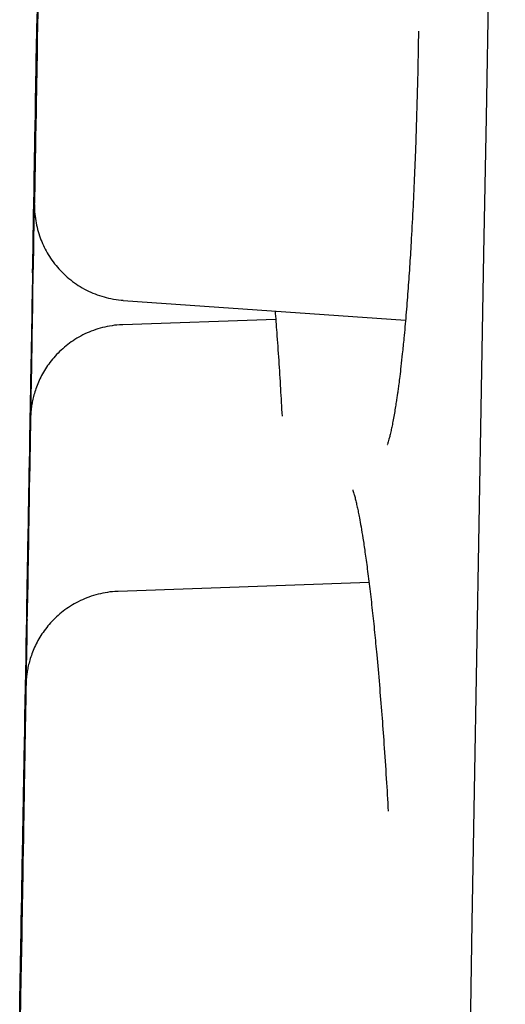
# Model space of a CAD drawing. Header units: millimetres. Extents: x 8 to 677, y 12 to 772.
# Tile 44 of 77: x 135.27 to 136.79, y 748.75 to 751.84. Entities that reach past the tile are written whole.
import ezdxf

# ---------------------------------------------------------------- set-up
doc = ezdxf.new("R2010")
doc.units = ezdxf.units.MM

msp = doc.modelspace()

# ---------------------------------------------------------------- linework, layer by layer
at = {"color": 7, "linetype": 'Continuous', "lineweight": 30}
for p, q in [((135.5914, 750.9641), (136.4778, 750.9021)), ((136.0702, 750.9044), (135.5896, 750.8876)), ((136.3632, 750.0781), (135.5753, 750.0506))]:
    msp.add_line(p, q, dxfattribs=at)
at = {"color": 7, "linetype": 'Continuous', "lineweight": 30, "flags": 128}
for points in [[(136.7912, 755.0109), (136.7836, 754.5746), (136.776, 754.1384), (136.7684, 753.7024), (136.7608, 753.2671), (136.7532, 752.8327), (136.7456, 752.3994), (136.7381, 751.9677), (136.7306, 751.5377), (136.7231, 751.1098), (136.7157, 750.6843), (136.7083, 750.2614), (136.7009, 749.8415), (136.6937, 749.4249), (136.6864, 749.0118), (136.6793, 748.6025)], [(135.3214, 751.8919), (135.3206, 751.8444), (135.3197, 751.7974), (135.3189, 751.7511), (135.3181, 751.7057), (135.3174, 751.6615), (135.3166, 751.6188), (135.3159, 751.5779), (135.3152, 751.539), (135.3146, 751.5023), (135.314, 751.468), (135.3134, 751.4364), (135.3129, 751.4077), (135.3125, 751.382), (135.3121, 751.3594), (135.3117, 751.3402), (135.3115, 751.3243), (135.3112, 751.312), (135.3111, 751.3033), (135.311, 751.2983), (135.311, 751.2969), (135.311, 751.2992), (135.3111, 751.3052), (135.3113, 751.3148), (135.3115, 751.328), (135.3118, 751.3447), (135.3121, 751.3648), (135.3125, 751.3881), (135.313, 751.4146), (135.3135, 751.4441), (135.3141, 751.4764), (135.3147, 751.5113), (135.3153, 751.5486), (135.316, 751.588), (135.3167, 751.6294), (135.3175, 751.6725), (135.3182, 751.717), (135.319, 751.7627), (135.3199, 751.8092), (135.3207, 751.8564)], [(135.3233, 751.8972), (135.3223, 751.8435), (135.3214, 751.7911), (135.3205, 751.7402), (135.3197, 751.6909), (135.3189, 751.6434), (135.3181, 751.5981), (135.3173, 751.555), (135.3166, 751.5143), (135.3159, 751.4763), (135.3153, 751.4411), (135.3148, 751.4088), (135.3143, 751.3795), (135.3138, 751.3535), (135.3134, 751.3308), (135.3131, 751.3115), (135.3128, 751.2957), (135.3126, 751.2835), (135.3125, 751.2749), (135.3124, 751.2699), (135.3124, 751.2686)], [(135.3067, 751.0509), (135.3067, 751.0509), (135.3067, 751.0533), (135.3068, 751.0593), (135.307, 751.069), (135.3072, 751.0823), (135.3075, 751.0992), (135.3079, 751.1195), (135.3083, 751.1431), (135.3088, 751.1701), (135.3093, 751.2002), (135.3099, 751.2334), (135.3105, 751.2695), (135.3112, 751.3083), (135.3119, 751.3497), (135.3127, 751.3935), (135.3135, 751.4395), (135.3144, 751.4875), (135.3152, 751.5373), (135.3161, 751.5887), (135.317, 751.6415), (135.318, 751.6954), (135.3189, 751.7503), (135.3199, 751.8058), (135.3209, 751.8618)], [(135.3205, 751.8453), (135.3195, 751.7894), (135.3185, 751.7341), (135.3176, 751.6795), (135.3166, 751.6258), (135.3157, 751.5734), (135.3148, 751.5225), (135.314, 751.4732), (135.3132, 751.4257), (135.3124, 751.3804), (135.3116, 751.3373), (135.3109, 751.2966), (135.3102, 751.2586), (135.3096, 751.2234), (135.3091, 751.1911), (135.3086, 751.1618), (135.3081, 751.1358), (135.3077, 751.1131), (135.3074, 751.0938), (135.3071, 751.078), (135.3069, 751.0658), (135.3068, 751.0572), (135.3067, 751.0522), (135.3067, 751.0509)], [(135.3124, 751.2686), (135.3124, 751.271), (135.3125, 751.277), (135.3127, 751.2867), (135.3129, 751.3), (135.3132, 751.3169), (135.3136, 751.3372), (135.314, 751.3608), (135.3145, 751.3878), (135.315, 751.4179), (135.3156, 751.4511), (135.3162, 751.4872), (135.3169, 751.526), (135.3176, 751.5674), (135.3184, 751.6112), (135.3192, 751.6572), (135.3201, 751.7052), (135.3209, 751.755), (135.3218, 751.8064), (135.3227, 751.8592)], [(135.3229, 751.8684), (135.3221, 751.8261), (135.3214, 751.7857), (135.3208, 751.7473), (135.3201, 751.7112), (135.3195, 751.6776), (135.319, 751.6467), (135.3185, 751.6187), (135.3181, 751.5937), (135.3177, 751.572), (135.3174, 751.5536), (135.3171, 751.5386), (135.3169, 751.5272), (135.3168, 751.5194), (135.3167, 751.5153), (135.3167, 751.5148), (135.3167, 751.5181), (135.3168, 751.525), (135.317, 751.5355), (135.3173, 751.5495), (135.3176, 751.5671), (135.3179, 751.588), (135.3183, 751.6122), (135.3188, 751.6394), (135.3193, 751.6696), (135.3199, 751.7026), (135.3205, 751.7381), (135.3212, 751.7759), (135.3219, 751.8159), (135.3226, 751.8577)], [(135.319, 751.6924), (135.319, 751.6923), (135.3189, 751.69), (135.3188, 751.6839), (135.3186, 751.6742), (135.3184, 751.6609), (135.3181, 751.6441), (135.3177, 751.6238), (135.3173, 751.6001), (135.3169, 751.5731), (135.3163, 751.543), (135.3157, 751.5098), (135.3151, 751.4738), (135.3144, 751.435), (135.3137, 751.3936), (135.3129, 751.3498), (135.3121, 751.3038), (135.3113, 751.2558), (135.3104, 751.206), (135.3095, 751.1545), (135.3086, 751.1018), (135.3076, 751.0478), (135.3067, 750.993), (135.3057, 750.9374), (135.3047, 750.8814), (135.3038, 750.8253), (135.3028, 750.7691), (135.3018, 750.7132), (135.3008, 750.6579), (135.2999, 750.6033), (135.299, 750.5496), (135.298, 750.4972), (135.2972, 750.4463), (135.2963, 750.397), (135.2955, 750.3495), (135.2947, 750.3042), (135.2939, 750.2611), (135.2932, 750.2204), (135.2926, 750.1824), (135.292, 750.1472), (135.2914, 750.1149), (135.2909, 750.0856), (135.2904, 750.0596), (135.29, 750.0369), (135.2897, 750.0176), (135.2894, 750.0018), (135.2892, 749.9896), (135.2891, 749.981), (135.289, 749.976), (135.289, 749.9747)], [(135.3042, 750.8418), (135.3052, 750.8979), (135.3061, 750.9538), (135.3071, 751.0092), (135.3081, 751.0638), (135.309, 751.1174), (135.3099, 751.1698), (135.3108, 751.2208), (135.3117, 751.2701), (135.3125, 751.3175), (135.3133, 751.3629), (135.314, 751.406), (135.3147, 751.4466), (135.3154, 751.4847), (135.316, 751.5199), (135.3166, 751.5522), (135.3171, 751.5814), (135.3175, 751.6074), (135.3179, 751.6301), (135.3182, 751.6494), (135.3185, 751.6652), (135.3187, 751.6774), (135.3189, 751.6861), (135.319, 751.691), (135.319, 751.6924)], [(135.3202, 751.7139), (135.3197, 751.7094), (135.3193, 751.7018), (135.3191, 751.6981), (135.3191, 751.6964), (135.3191, 751.6962), (135.3191, 751.6962)], [(135.2881, 749.9396), (135.2881, 749.942), (135.2882, 749.9481), (135.2884, 749.9578), (135.2886, 749.971), (135.2889, 749.9879), (135.2893, 750.0082), (135.2897, 750.0319), (135.2902, 750.0588), (135.2907, 750.089), (135.2913, 750.1221), (135.2919, 750.1582), (135.2926, 750.197), (135.2933, 750.2384), (135.2941, 750.2822), (135.2949, 750.3282), (135.2958, 750.3762), (135.2966, 750.426), (135.2975, 750.4774), (135.2984, 750.5302), (135.2994, 750.5842), (135.3003, 750.639), (135.3013, 750.6945), (135.3023, 750.7505), (135.3033, 750.8067), (135.3043, 750.8629), (135.3052, 750.9187), (135.3062, 750.9741), (135.3071, 751.0287), (135.3081, 751.0823), (135.309, 751.1347), (135.3099, 751.1857), (135.3107, 751.235), (135.3116, 751.2825), (135.3124, 751.3278), (135.3131, 751.3709), (135.3138, 751.4116), (135.3145, 751.4496), (135.3151, 751.4848), (135.3156, 751.5171), (135.3162, 751.5463), (135.3166, 751.5723), (135.317, 751.595), (135.3173, 751.6143), (135.3176, 751.6301), (135.3178, 751.6424), (135.318, 751.651), (135.318, 751.656), (135.3181, 751.6573)], [(135.3181, 751.6573), (135.3181, 751.6573), (135.318, 751.6549), (135.3179, 751.6488), (135.3177, 751.6391), (135.3175, 751.6259), (135.3172, 751.609), (135.3168, 751.5887), (135.3164, 751.565), (135.3159, 751.5381), (135.3154, 751.5079), (135.3148, 751.4748), (135.3142, 751.4387), (135.3135, 751.3999), (135.3128, 751.3585), (135.312, 751.3147), (135.3112, 751.2687), (135.3104, 751.2207), (135.3095, 751.1709), (135.3086, 751.1195), (135.3077, 751.0667), (135.3067, 751.0127), (135.3058, 750.9579), (135.3048, 750.9023), (135.3038, 750.8464), (135.3028, 750.7902), (135.3019, 750.734), (135.3009, 750.6782), (135.2999, 750.6228), (135.299, 750.5682), (135.298, 750.5146), (135.2971, 750.4622), (135.2962, 750.4112), (135.2954, 750.3619), (135.2946, 750.3144), (135.2938, 750.2691), (135.293, 750.226), (135.2923, 750.1853), (135.2916, 750.1473), (135.291, 750.1121), (135.2905, 750.0798), (135.29, 750.0506), (135.2895, 750.0245), (135.2891, 750.0018), (135.2888, 749.9826), (135.2885, 749.9668), (135.2883, 749.9545), (135.2882, 749.9459), (135.2881, 749.9409), (135.2881, 749.9396)], [(135.3147, 751.4463), (135.3147, 751.445), (135.3146, 751.4399), (135.3144, 751.4312), (135.3142, 751.4189), (135.3139, 751.4031), (135.3136, 751.3838), (135.3132, 751.3613), (135.3128, 751.3355), (135.3123, 751.3068), (135.3117, 751.2752), (135.3111, 751.2409), (135.3105, 751.2042), (135.3098, 751.1653), (135.3091, 751.1243), (135.3084, 751.0817), (135.3076, 751.0375), (135.3068, 750.9921), (135.306, 750.9458), (135.3052, 750.8987), (135.3043, 750.8513), (135.3035, 750.8038), (135.3027, 750.7564), (135.3019, 750.7096), (135.3011, 750.6634), (135.3003, 750.6183), (135.2995, 750.5745), (135.2988, 750.5322), (135.2981, 750.4918), (135.2974, 750.4534), (135.2967, 750.4173), (135.2962, 750.3837), (135.2956, 750.3528), (135.2951, 750.3248), (135.2947, 750.2998), (135.2943, 750.2781), (135.294, 750.2597), (135.2937, 750.2447), (135.2935, 750.2333), (135.2934, 750.2255), (135.2933, 750.2214), (135.2933, 750.2209), (135.2933, 750.2242), (135.2935, 750.2311), (135.2936, 750.2416), (135.2939, 750.2556), (135.2942, 750.2732), (135.2945, 750.2941), (135.295, 750.3183), (135.2954, 750.3455), (135.296, 750.3757), (135.2965, 750.4087), (135.2971, 750.4442), (135.2978, 750.482), (135.2985, 750.522), (135.2992, 750.5638), (135.3, 750.6073), (135.3008, 750.6521), (135.3016, 750.698), (135.3024, 750.7447), (135.3032, 750.792), (135.304, 750.8395), (135.3049, 750.887), (135.3057, 750.9341), (135.3065, 750.9807), (135.3073, 751.0263), (135.3081, 751.0708), (135.3088, 751.1139), (135.3096, 751.1553), (135.3102, 751.1947), (135.3109, 751.232), (135.3115, 751.2669), (135.3121, 751.2992), (135.3126, 751.3287), (135.3131, 751.3552), (135.3135, 751.3785), (135.3138, 751.3986), (135.3141, 751.4153), (135.3144, 751.4285), (135.3145, 751.4381), (135.3146, 751.444), (135.3147, 751.4463)], [(135.3138, 751.4113), (135.3137, 751.4099), (135.3137, 751.4048), (135.3135, 751.3961), (135.3133, 751.3838), (135.313, 751.368), (135.3127, 751.3487), (135.3123, 751.3262), (135.3119, 751.3004), (135.3114, 751.2717), (135.3108, 751.2401), (135.3102, 751.2058), (135.3096, 751.1691), (135.3089, 751.1302), (135.3082, 751.0893), (135.3074, 751.0466), (135.3067, 751.0024), (135.3059, 750.957), (135.3051, 750.9107), (135.3042, 750.8636), (135.3034, 750.8162), (135.3026, 750.7687), (135.3018, 750.7214), (135.3009, 750.6745), (135.3001, 750.6283), (135.2994, 750.5832), (135.2986, 750.5394), (135.2978, 750.4971), (135.2971, 750.4567), (135.2965, 750.4183), (135.2958, 750.3822), (135.2952, 750.3486), (135.2947, 750.3177), (135.2942, 750.2897), (135.2938, 750.2647), (135.2934, 750.243), (135.2931, 750.2246), (135.2928, 750.2097), (135.2926, 750.1983), (135.2925, 750.1905), (135.2924, 750.1863), (135.2924, 750.1859), (135.2924, 750.1891), (135.2925, 750.196), (135.2927, 750.2065), (135.293, 750.2206), (135.2933, 750.2381), (135.2936, 750.259), (135.294, 750.2832), (135.2945, 750.3105), (135.295, 750.3407), (135.2956, 750.3736), (135.2962, 750.4091), (135.2969, 750.447), (135.2976, 750.4869), (135.2983, 750.5288), (135.2991, 750.5722), (135.2998, 750.617), (135.3006, 750.6629), (135.3015, 750.7097), (135.3023, 750.7569), (135.3031, 750.8044), (135.3039, 750.8519), (135.3048, 750.8991), (135.3056, 750.9456), (135.3064, 750.9913), (135.3072, 751.0358), (135.3079, 751.0788), (135.3086, 751.1202), (135.3093, 751.1597), (135.31, 751.1969), (135.3106, 751.2318), (135.3112, 751.2641), (135.3117, 751.2936), (135.3121, 751.3201), (135.3125, 751.3434), (135.3129, 751.3635), (135.3132, 751.3802), (135.3134, 751.3934), (135.3136, 751.403), (135.3137, 751.409), (135.3138, 751.4113)], [(135.289, 749.9747), (135.289, 749.9747), (135.289, 749.9771), (135.2891, 749.9831), (135.2893, 749.9928), (135.2896, 750.0061), (135.2899, 750.023), (135.2902, 750.0433), (135.2906, 750.0669), (135.2911, 750.0939), (135.2916, 750.124), (135.2922, 750.1572), (135.2928, 750.1933), (135.2935, 750.2321), (135.2943, 750.2735), (135.295, 750.3173), (135.2958, 750.3633), (135.2967, 750.4113), (135.2975, 750.4611), (135.2984, 750.5125), (135.2994, 750.5653), (135.3003, 750.6192), (135.3013, 750.6741), (135.3022, 750.7296), (135.3032, 750.7856), (135.3042, 750.8418)], [(135.2702, 748.8754), (135.2702, 748.8777), (135.2703, 748.8838), (135.2705, 748.8935), (135.2707, 748.9068), (135.271, 748.9236), (135.2714, 748.9439), (135.2718, 748.9676), (135.2723, 748.9945), (135.2728, 749.0247), (135.2734, 749.0579), (135.274, 749.0939), (135.2747, 749.1327), (135.2754, 749.1741), (135.2762, 749.2179), (135.277, 749.2639), (135.2778, 749.3119), (135.2787, 749.3617), (135.2796, 749.4131), (135.2805, 749.4659), (135.2815, 749.5199), (135.2824, 749.5747), (135.2834, 749.6303), (135.2844, 749.6862), (135.2854, 749.7424), (135.2863, 749.7986), (135.2873, 749.8545), (135.2883, 749.9098), (135.2892, 749.9644), (135.2902, 750.018), (135.2911, 750.0705), (135.292, 750.1214), (135.2928, 750.1707), (135.2937, 750.2182), (135.2945, 750.2635), (135.2952, 750.3066), (135.2959, 750.3473), (135.2966, 750.3853), (135.2972, 750.4205), (135.2977, 750.4528), (135.2982, 750.482), (135.2987, 750.5081), (135.2991, 750.5308), (135.2994, 750.5501), (135.2997, 750.5658), (135.2999, 750.5781), (135.3, 750.5867), (135.3001, 750.5917), (135.3001, 750.593)], [(135.3001, 750.593), (135.3001, 750.593), (135.3001, 750.5906), (135.3, 750.5845), (135.2998, 750.5749), (135.2996, 750.5616), (135.2993, 750.5447), (135.2989, 750.5244), (135.2985, 750.5007), (135.298, 750.4738), (135.2975, 750.4436), (135.2969, 750.4105), (135.2963, 750.3744), (135.2956, 750.3356), (135.2949, 750.2942), (135.2941, 750.2504), (135.2933, 750.2044), (135.2925, 750.1564), (135.2916, 750.1066), (135.2907, 750.0552), (135.2898, 750.0024), (135.2888, 749.9485), (135.2879, 749.8936), (135.2869, 749.8381), (135.2859, 749.7821), (135.2849, 749.7259), (135.284, 749.6697), (135.283, 749.6139), (135.282, 749.5585), (135.2811, 749.5039), (135.2801, 749.4503), (135.2792, 749.3979), (135.2783, 749.3469), (135.2775, 749.2976), (135.2766, 749.2502), (135.2759, 749.2048), (135.2751, 749.1617), (135.2744, 749.121), (135.2737, 749.083), (135.2731, 749.0478), (135.2726, 749.0155), (135.2721, 748.9863), (135.2716, 748.9603), (135.2712, 748.9376), (135.2709, 748.9183), (135.2706, 748.9025), (135.2704, 748.8902), (135.2703, 748.8816), (135.2702, 748.8767), (135.2702, 748.8753)], [(135.267, 748.7565), (135.2671, 748.7588), (135.2672, 748.7649), (135.2674, 748.7746), (135.2676, 748.7879), (135.2679, 748.8047), (135.2683, 748.825), (135.2687, 748.8487), (135.2692, 748.8756), (135.2697, 748.9058), (135.2703, 748.939), (135.2709, 748.975), (135.2716, 749.0138), (135.2723, 749.0552), (135.2731, 749.099), (135.2739, 749.145), (135.2747, 749.193), (135.2756, 749.2428), (135.2765, 749.2943), (135.2774, 749.347), (135.2784, 749.401), (135.2793, 749.4558), (135.2803, 749.5114), (135.2813, 749.5673), (135.2823, 749.6235), (135.2832, 749.6797), (135.2842, 749.7356), (135.2852, 749.7909), (135.2861, 749.8455), (135.2871, 749.8992), (135.288, 749.9516), (135.2889, 750.0025), (135.2897, 750.0518), (135.2905, 750.0993), (135.2913, 750.1446), (135.2921, 750.1877), (135.2928, 750.2284), (135.2935, 750.2664), (135.2941, 750.3016), (135.2946, 750.3339), (135.2951, 750.3632), (135.2956, 750.3892), (135.296, 750.4119), (135.2963, 750.4312), (135.2966, 750.447), (135.2968, 750.4592), (135.2969, 750.4678), (135.297, 750.4728), (135.297, 750.4741)], [(135.297, 750.4741), (135.297, 750.4741), (135.297, 750.4717), (135.2969, 750.4656), (135.2967, 750.456), (135.2965, 750.4427), (135.2962, 750.4258), (135.2958, 750.4055), (135.2954, 750.3819), (135.2949, 750.3549), (135.2944, 750.3247), (135.2938, 750.2916), (135.2932, 750.2555), (135.2925, 750.2167), (135.2918, 750.1753), (135.291, 750.1315), (135.2902, 750.0855), (135.2893, 750.0375), (135.2885, 749.9877), (135.2876, 749.9363), (135.2867, 749.8835), (135.2857, 749.8296), (135.2848, 749.7747), (135.2838, 749.7192), (135.2828, 749.6632), (135.2818, 749.607), (135.2808, 749.5508), (135.2799, 749.495), (135.2789, 749.4396), (135.278, 749.385), (135.277, 749.3314), (135.2761, 749.279), (135.2752, 749.228), (135.2744, 749.1787), (135.2735, 749.1313), (135.2727, 749.0859), (135.272, 749.0428), (135.2713, 749.0022), (135.2706, 748.9641), (135.27, 748.9289), (135.2695, 748.8966), (135.2689, 748.8674), (135.2685, 748.8414), (135.2681, 748.8187), (135.2678, 748.7994), (135.2675, 748.7836), (135.2673, 748.7713), (135.2671, 748.7627), (135.2671, 748.7578), (135.267, 748.7564)], [(135.285, 749.7283), (135.2858, 749.7758), (135.2867, 749.823), (135.2875, 749.8697), (135.2883, 749.9157), (135.2891, 749.9605), (135.2898, 750.0039), (135.2905, 750.0458), (135.2912, 750.0857), (135.2919, 750.1236), (135.2925, 750.1591), (135.2931, 750.192), (135.2936, 750.2222), (135.2941, 750.2495), (135.2945, 750.2736), (135.2949, 750.2945), (135.2952, 750.3121), (135.2955, 750.3261), (135.2957, 750.3366), (135.2958, 750.3435), (135.2958, 750.3468), (135.2958, 750.3463), (135.2958, 750.3421), (135.2956, 750.3343), (135.2954, 750.3229), (135.2952, 750.308), (135.2949, 750.2896), (135.2945, 750.2678), (135.2941, 750.2429), (135.2936, 750.2149), (135.293, 750.184), (135.2925, 750.1504), (135.2918, 750.1142), (135.2912, 750.0758), (135.2905, 750.0354), (135.2897, 749.9931), (135.289, 749.9493), (135.2882, 749.9042), (135.2874, 749.858), (135.2865, 749.8112), (135.2857, 749.7638), (135.2849, 749.7163), (135.2841, 749.6689), (135.2832, 749.6219), (135.2824, 749.5755), (135.2816, 749.5301), (135.2809, 749.4859), (135.2801, 749.4433), (135.2794, 749.4023), (135.2787, 749.3634), (135.2781, 749.3267), (135.2775, 749.2925), (135.2769, 749.2609), (135.2764, 749.2321), (135.276, 749.2064), (135.2756, 749.1838), (135.2752, 749.1646), (135.2749, 749.1488), (135.2747, 749.1365), (135.2746, 749.1278), (135.2745, 749.1227), (135.2745, 749.1213), (135.2745, 749.1237), (135.2746, 749.1296), (135.2748, 749.1392), (135.275, 749.1524), (135.2753, 749.1691), (135.2756, 749.1892), (135.276, 749.2126), (135.2765, 749.2391), (135.277, 749.2686), (135.2776, 749.3008), (135.2782, 749.3357), (135.2788, 749.373), (135.2795, 749.4125), (135.2802, 749.4539), (135.281, 749.4969), (135.2817, 749.5414), (135.2825, 749.5871), (135.2833, 749.6336), (135.2842, 749.6808), (135.285, 749.7283)], [(135.2819, 749.6094), (135.2827, 749.6569), (135.2835, 749.7041), (135.2844, 749.7509), (135.2852, 749.7968), (135.2859, 749.8416), (135.2867, 749.885), (135.2874, 749.9269), (135.2881, 749.9668), (135.2888, 750.0047), (135.2894, 750.0402), (135.29, 750.0731), (135.2905, 750.1033), (135.291, 750.1306), (135.2914, 750.1547), (135.2918, 750.1756), (135.2921, 750.1932), (135.2924, 750.2072), (135.2925, 750.2178), (135.2927, 750.2246), (135.2927, 750.2279), (135.2927, 750.2274), (135.2927, 750.2232), (135.2925, 750.2154), (135.2923, 750.204), (135.2921, 750.1891), (135.2918, 750.1707), (135.2914, 750.1489), (135.2909, 750.124), (135.2905, 750.096), (135.2899, 750.0651), (135.2893, 750.0315), (135.2887, 749.9953), (135.288, 749.9569), (135.2873, 749.9165), (135.2866, 749.8742), (135.2858, 749.8304), (135.2851, 749.7853), (135.2843, 749.7392), (135.2834, 749.6923), (135.2826, 749.6449), (135.2818, 749.5974), (135.281, 749.55), (135.2801, 749.503), (135.2793, 749.4566), (135.2785, 749.4112), (135.2778, 749.367), (135.277, 749.3244), (135.2763, 749.2834), (135.2756, 749.2445), (135.275, 749.2078), (135.2744, 749.1736), (135.2738, 749.142), (135.2733, 749.1132), (135.2729, 749.0875), (135.2725, 749.0649), (135.2721, 749.0457), (135.2718, 749.0299), (135.2716, 749.0176), (135.2715, 749.0089), (135.2714, 749.0038), (135.2713, 749.0024), (135.2714, 749.0048), (135.2715, 749.0107), (135.2716, 749.0203), (135.2719, 749.0335), (135.2722, 749.0502), (135.2725, 749.0703), (135.2729, 749.0937), (135.2734, 749.1202), (135.2739, 749.1497), (135.2744, 749.1819), (135.275, 749.2168), (135.2757, 749.2541), (135.2764, 749.2936), (135.2771, 749.335), (135.2779, 749.378), (135.2786, 749.4225), (135.2794, 749.4682), (135.2802, 749.5147), (135.2811, 749.5619), (135.2819, 749.6094)], [(135.2859, 749.756), (135.2859, 749.756), (135.2858, 749.7536), (135.2857, 749.7475), (135.2855, 749.7378), (135.2853, 749.7246), (135.285, 749.7077), (135.2846, 749.6874), (135.2842, 749.6637), (135.2837, 749.6368), (135.2832, 749.6066), (135.2826, 749.5735), (135.282, 749.5374), (135.2813, 749.4986), (135.2806, 749.4572), (135.2798, 749.4134), (135.279, 749.3674), (135.2782, 749.3194), (135.2773, 749.2696), (135.2764, 749.2182), (135.2755, 749.1654), (135.2745, 749.1114), (135.2736, 749.0566), (135.2726, 749.001), (135.2716, 748.9451), (135.2707, 748.8889), (135.2697, 748.8327), (135.2687, 748.7769), (135.2677, 748.7215)], [(135.2682, 748.7377), (135.2691, 748.7932), (135.2701, 748.8492), (135.2711, 748.9054), (135.2721, 748.9616), (135.273, 749.0174), (135.274, 749.0728), (135.275, 749.1274), (135.2759, 749.181), (135.2768, 749.2334), (135.2777, 749.2844), (135.2786, 749.3337), (135.2794, 749.3812), (135.2802, 749.4265), (135.2809, 749.4696), (135.2816, 749.5103), (135.2823, 749.5483), (135.2829, 749.5835), (135.2835, 749.6158), (135.284, 749.645), (135.2844, 749.671), (135.2848, 749.6937), (135.2851, 749.713), (135.2854, 749.7288), (135.2856, 749.7411), (135.2858, 749.7497), (135.2858, 749.7547), (135.2859, 749.756)], [(135.266, 748.712), (135.267, 748.7682), (135.268, 748.8241), (135.2689, 748.8794), (135.2699, 748.934), (135.2708, 748.9877), (135.2717, 749.0401), (135.2726, 749.091), (135.2735, 749.1403), (135.2743, 749.1878), (135.2751, 749.2331), (135.2759, 749.2762), (135.2766, 749.3169), (135.2772, 749.3549), (135.2778, 749.3901), (135.2784, 749.4224), (135.2789, 749.4517), (135.2793, 749.4777), (135.2797, 749.5004), (135.2801, 749.5197), (135.2803, 749.5355), (135.2805, 749.5477), (135.2807, 749.5563), (135.2808, 749.5613), (135.2808, 749.5626)], [(135.2808, 749.5626), (135.2808, 749.5626), (135.2807, 749.5602), (135.2806, 749.5541), (135.2805, 749.5445), (135.2802, 749.5312), (135.2799, 749.5143), (135.2796, 749.494), (135.2792, 749.4704), (135.2787, 749.4434), (135.2781, 749.4132), (135.2776, 749.3801), (135.2769, 749.344), (135.2763, 749.3052), (135.2755, 749.2638), (135.2748, 749.22), (135.274, 749.174), (135.2731, 749.126), (135.2722, 749.0762), (135.2713, 749.0248), (135.2704, 748.972), (135.2695, 748.9181), (135.2685, 748.8632), (135.2675, 748.8077), (135.2666, 748.7517)], [(135.2707, 748.8912), (135.2715, 748.9388), (135.2724, 748.986), (135.2732, 749.0327), (135.274, 749.0786), (135.2748, 749.1235), (135.2755, 749.1669), (135.2763, 749.2087), (135.277, 749.2487), (135.2776, 749.2865), (135.2782, 749.322), (135.2788, 749.355), (135.2794, 749.3852), (135.2798, 749.4124), (135.2803, 749.4366), (135.2806, 749.4575), (135.2809, 749.4751), (135.2812, 749.4891), (135.2814, 749.4996), (135.2815, 749.5065), (135.2816, 749.5097), (135.2816, 749.5093), (135.2815, 749.5051), (135.2814, 749.4973), (135.2812, 749.4859), (135.2809, 749.471), (135.2806, 749.4526), (135.2802, 749.4308), (135.2798, 749.4059), (135.2793, 749.3778), (135.2788, 749.3469), (135.2782, 749.3133), (135.2775, 749.2772), (135.2769, 749.2388), (135.2762, 749.1984), (135.2754, 749.1561), (135.2747, 749.1123), (135.2739, 749.0672), (135.2731, 749.021), (135.2723, 748.9742), (135.2714, 748.9268), (135.2706, 748.8793), (135.2698, 748.8319), (135.269, 748.7848), (135.2681, 748.7385)], [(135.2665, 748.7454), (135.2673, 748.7926), (135.2681, 748.8394), (135.2689, 748.8853), (135.2697, 748.9301), (135.2705, 748.9735), (135.2712, 749.0154), (135.2719, 749.0553), (135.2726, 749.0932), (135.2732, 749.1287), (135.2738, 749.1616), (135.2743, 749.1918), (135.2748, 749.2191), (135.2752, 749.2432), (135.2756, 749.2641), (135.2759, 749.2817), (135.2761, 749.2957), (135.2763, 749.3063), (135.2764, 749.3131), (135.2765, 749.3164), (135.2765, 749.3159), (135.2764, 749.3117), (135.2763, 749.3039), (135.2761, 749.2925), (135.2758, 749.2776), (135.2755, 749.2592), (135.2751, 749.2374), (135.2747, 749.2125), (135.2742, 749.1845), (135.2737, 749.1536), (135.2731, 749.12), (135.2725, 749.0838), (135.2718, 749.0454), (135.2711, 749.005), (135.2704, 748.9627), (135.2696, 748.9189), (135.2688, 748.8738), (135.268, 748.8277), (135.2672, 748.7808), (135.2664, 748.7334)], [(135.2683, 748.7501), (135.2691, 748.7966), (135.2699, 748.8438), (135.2707, 748.8912)]]:
    msp.add_lwpolyline(points, dxfattribs=at)
at = {"color": 7, "linetype": 'Continuous', "lineweight": 30}
for points, knots in [([(136.5183, 751.8094), (136.518, 751.7837), (136.517, 751.7082), (136.514, 751.5853), (136.5099, 751.4565), (136.5054, 751.3437), (136.5008, 751.2441), (136.4958, 751.1517), (136.4906, 751.0673), (136.4852, 750.9911), (136.4793, 750.9163), (136.4734, 750.8513), (136.468, 750.7984), (136.4637, 750.7586), (136.4599, 750.7271), (136.4569, 750.703), (136.4547, 750.6866), (136.453, 750.6743), (136.4513, 750.6628), (136.4491, 750.6478), (136.4463, 750.6295), (136.4429, 750.6091), (136.4393, 750.5887), (136.4357, 750.5706), (136.4322, 750.5541), (136.4289, 750.54), (136.4259, 750.5282), (136.4234, 750.5196), (136.4217, 750.5141), (136.4204, 750.5107), (136.4208, 750.5112), (136.4209, 750.5114)], [0, 0, 0, 0, 0.039376, 0.115616, 0.192007, 0.245156, 0.301981, 0.362486, 0.410288, 0.460163, 0.512111, 0.56554, 0.603989, 0.63694, 0.6644, 0.68637, 0.702852, 0.710969, 0.722476, 0.738456, 0.758907, 0.783822, 0.811401, 0.837186, 0.860926, 0.88941, 0.914308, 0.938045, 0.963318, 0.990117, 1, 1, 1, 1]), ([(135.3186, 751.6702), (135.3185, 751.6686), (135.3183, 751.6659), (135.3182, 751.6627), (135.3181, 751.6611), (135.3181, 751.6606), (135.3181, 751.6605)], [0, 0, 0, 0, 0.40859, 0.712861, 0.897329, 1, 1, 1, 1]), ([(135.3123, 751.265), (135.3123, 751.2649), (135.3123, 751.2644), (135.3123, 751.2621), (135.3124, 751.2567), (135.3128, 751.2426), (135.3149, 751.221), (135.3202, 751.1933), (135.3277, 751.1671), (135.3374, 751.1423), (135.3491, 751.1186), (135.3631, 751.0955), (135.3799, 751.073), (135.399, 751.0517), (135.4204, 751.0321), (135.4438, 751.0146), (135.469, 750.9992), (135.4957, 750.9864), (135.5236, 750.9762), (135.5534, 750.9688), (135.5761, 750.9648), (135.5892, 750.9644), (135.5914, 750.9644)], [0, 0, 0, 0, 0.001535, 0.007054, 0.019169, 0.037352, 0.101272, 0.16236, 0.223498, 0.281747, 0.338303, 0.398388, 0.460349, 0.523547, 0.587565, 0.652143, 0.717112, 0.78236, 0.847808, 0.913397, 0.985487, 1, 1, 1, 1]), ([(135.3066, 751.0472), (135.3066, 751.047), (135.3066, 751.0463), (135.3066, 751.0432), (135.3067, 751.0373), (135.307, 751.0323), (135.3071, 751.0295)], [0, 0, 0, 0, 0.066729, 0.208795, 0.561209, 1, 1, 1, 1]), ([(136.0682, 750.9307), (136.0699, 750.9085), (136.0737, 750.8599), (136.0793, 750.7777), (136.0849, 750.6901), (136.0883, 750.6294), (136.09, 750.6004)], [0, 0, 0, 0, 0.231713, 0.505388, 0.763369, 1, 1, 1, 1]), ([(135.5896, 750.8872), (135.5861, 750.8872), (135.5723, 750.8871), (135.5486, 750.8837), (135.5191, 750.8772), (135.4909, 750.8677), (135.4644, 750.8559), (135.4397, 750.8418), (135.4169, 750.8258), (135.3961, 750.8083), (135.3775, 750.7894), (135.361, 750.7696), (135.3468, 750.7491), (135.3347, 750.7284), (135.3248, 750.7076), (135.3168, 750.6873), (135.3108, 750.6679), (135.3064, 750.6498), (135.3035, 750.6334), (135.3017, 750.6196), (135.3008, 750.6091), (135.3004, 750.6021), (135.3003, 750.5984), (135.3002, 750.5968), (135.3002, 750.5963), (135.3002, 750.5962)], [0, 0, 0, 0, 0.023, 0.091023, 0.157624, 0.222866, 0.286776, 0.349354, 0.410574, 0.470382, 0.528694, 0.585396, 0.640328, 0.693283, 0.743988, 0.792086, 0.837106, 0.878437, 0.915279, 0.946588, 0.970738, 0.98493, 0.992683, 0.997384, 1, 1, 1, 1]), ([(135.2976, 750.4872), (135.2975, 750.4856), (135.2973, 750.4828), (135.2972, 750.4795), (135.2971, 750.4779), (135.2971, 750.4775), (135.2971, 750.4773)], [0, 0, 0, 0, 0.4181872, 0.7175202, 0.8989951, 1, 1, 1, 1]), ([(136.3125, 750.3692), (136.3124, 750.3694), (136.312, 750.3699), (136.3137, 750.3649), (136.3159, 750.3573), (136.319, 750.346), (136.3225, 750.3315), (136.326, 750.3161), (136.3295, 750.2995), (136.3335, 750.2788), (136.3383, 750.2522), (136.3442, 750.2168), (136.3508, 750.1731), (136.3581, 750.1201), (136.3657, 750.0592), (136.3733, 749.9926), (136.3806, 749.9235), (136.388, 749.846), (136.3956, 749.7602), (136.4032, 749.6663), (136.4104, 749.568), (136.4172, 749.4667), (136.4215, 749.3949), (136.4235, 749.3607)], [0, 0, 0, 0, 0.015984, 0.05302, 0.087027, 0.123778, 0.156446, 0.186294, 0.213405, 0.240254, 0.278855, 0.323133, 0.373106, 0.428784, 0.489623, 0.549831, 0.607826, 0.663579, 0.734387, 0.801149, 0.863865, 0.935024, 1, 1, 1, 1]), ([(135.5753, 750.0502), (135.5718, 750.0502), (135.5581, 750.0501), (135.5343, 750.0467), (135.5048, 750.0402), (135.4767, 750.0307), (135.4501, 750.0188), (135.4254, 750.0048), (135.4026, 749.9888), (135.3818, 749.9713), (135.3632, 749.9524), (135.3468, 749.9326), (135.3325, 749.9121), (135.3204, 749.8913), (135.3105, 749.8706), (135.3026, 749.8503), (135.2965, 749.8309), (135.2921, 749.8128), (135.2892, 749.7964), (135.2874, 749.7826), (135.2865, 749.7721), (135.2861, 749.7651), (135.286, 749.7614), (135.2859, 749.7598), (135.2859, 749.7593), (135.2859, 749.7592)], [0, 0, 0, 0, 0.023007, 0.091029, 0.15763, 0.222871, 0.286781, 0.349359, 0.410578, 0.470385, 0.528698, 0.585399, 0.64033, 0.693285, 0.74399, 0.792087, 0.837107, 0.878438, 0.915279, 0.946588, 0.970738, 0.98493, 0.992683, 0.997384, 1, 1, 1, 1]), ([(135.2889, 749.971), (135.2889, 749.9708), (135.2889, 749.9701), (135.2889, 749.967), (135.2889, 749.9632), (135.2891, 749.9604), (135.2891, 749.9597)], [0, 0, 0, 0, 0.100504, 0.314477, 0.845267, 1, 1, 1, 1]), ([(135.288, 749.936), (135.288, 749.9359), (135.288, 749.9354), (135.288, 749.9331), (135.2881, 749.9278), (135.2881, 749.9229), (135.2884, 749.9198), (135.2884, 749.9195)], [0, 0, 0, 0, 0.038807, 0.178271, 0.48446, 0.944016, 1, 1, 1, 1]), ([(135.2813, 749.5745), (135.2812, 749.5733), (135.281, 749.5709), (135.2809, 749.568), (135.2809, 749.5664), (135.2809, 749.566), (135.2809, 749.5658)], [0, 0, 0, 0, 0.351629, 0.685205, 0.88744, 1, 1, 1, 1]), ([(135.2701, 748.8717), (135.2701, 748.8716), (135.2701, 748.8711), (135.2701, 748.8688), (135.2701, 748.8658), (135.2702, 748.8637), (135.2702, 748.8633)], [0, 0, 0, 0, 0.071114, 0.326683, 0.887778, 1, 1, 1, 1])]:
    msp.add_open_spline(points, degree=3, knots=knots, dxfattribs=at)

doc.saveas('drawing.dxf')
